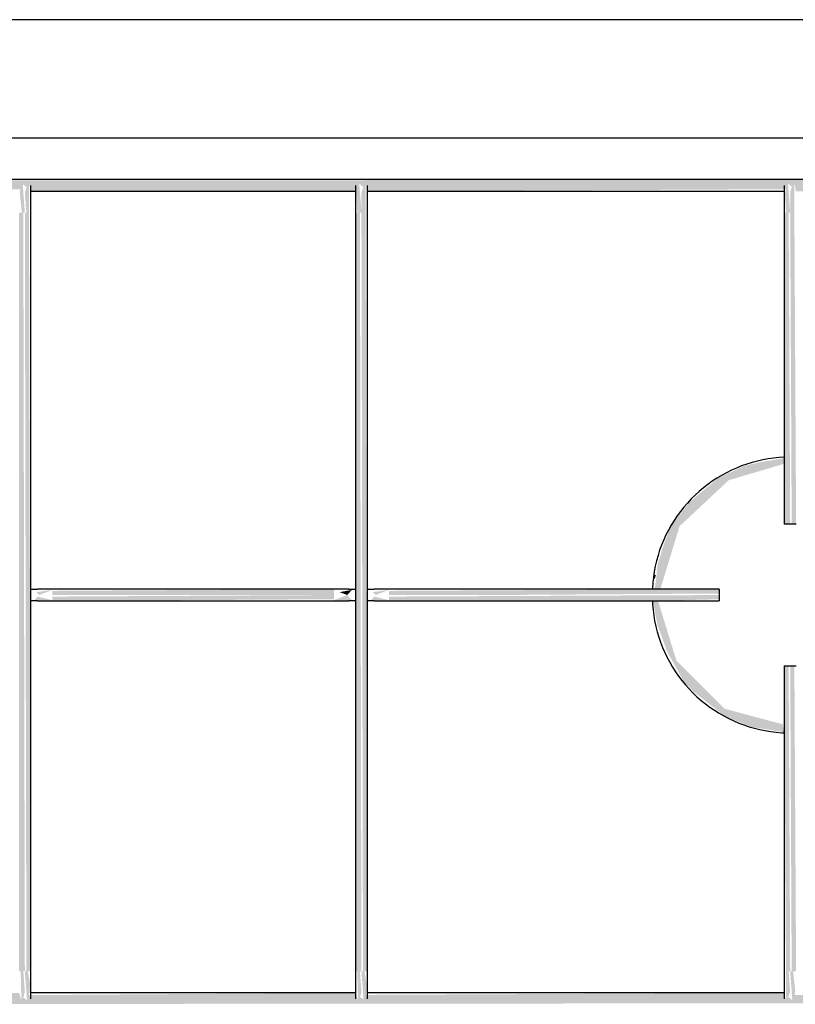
# Model space of a CAD drawing. Header units: millimetres. Extents: x -20654 to 2526, y -8238 to 977.
# Tile 211 of 219: x -10251.299 to -10251.102, y -4104.784 to -4104.534. Entities that reach past the tile are written whole.
import ezdxf

# ---------------------------------------------------------------- set-up
doc = ezdxf.new("R2010")
doc.units = ezdxf.units.MM
doc.layers.add('ARQ_ELEMENTS', color=253, linetype='Continuous')

msp = doc.modelspace()

# ---------------------------------------------------------------- hatches: boundary and pattern name
at = {"layer": 'ARQ_ELEMENTS'}
for points in [[(-10251.21344, -4104.57762), (-10251.21332, -4104.57706), (-10251.21258, -4104.57574), (-10251.21182, -4104.57651), (-10251.21094, -4104.57596), (-10251.21067, -4104.57762), (-10251.10458, -4104.5771), (-10251.10382, -4104.57574), (-10251.10303, -4104.57644), (-10251.10218, -4104.57605), (-10251.10192, -4104.57762), (-10251.00462, -4104.57719), (-10251.00462, -4104.57462), (-10251.50503, -4104.57506), (-10251.50493, -4104.57762), (-10251.40748, -4104.5771), (-10251.4067, -4104.57581), (-10251.40597, -4104.57651), (-10251.40511, -4104.57581), (-10251.40482, -4104.57762), (-10251.29872, -4104.5771), (-10251.29792, -4104.5759), (-10251.29721, -4104.57651), (-10251.29634, -4104.5759), (-10251.29606, -4104.57762), (-10251.21358, -4104.57762)], [(-10251.29791, -4104.58308), (-10251.29752, -4104.58308), (-10251.29809, -4104.57537), (-10251.29848, -4104.5759), (-10251.29882, -4104.57793), (-10251.29827, -4104.58308)], [(-10251.29677, -4104.58308), (-10251.29646, -4104.58308), (-10251.29642, -4104.57537), (-10251.29689, -4104.5759), (-10251.29752, -4104.57791), (-10251.29713, -4104.58308)], [(-10251.21319, -4104.58308), (-10251.21213, -4104.58308), (-10251.2127, -4104.57537), (-10251.21311, -4104.57596), (-10251.21343, -4104.57793)], [(-10251.21213, -4104.58308), (-10251.21107, -4104.58308), (-10251.21104, -4104.57525), (-10251.21142, -4104.57574), (-10251.21213, -4104.57791)], [(-10251.10412, -4104.58308), (-10251.10337, -4104.58308), (-10251.10394, -4104.57537), (-10251.10431, -4104.57574), (-10251.10466, -4104.57814), (-10251.10443, -4104.58308)], [(-10251.10299, -4104.58308), (-10251.10231, -4104.58308), (-10251.10228, -4104.57531), (-10251.10266, -4104.57574), (-10251.10337, -4104.57791), (-10251.10337, -4104.58308)], [(-10251.29902, -4104.77557), (-10251.29752, -4104.77557), (-10251.29791, -4104.58308), (-10251.29902, -4104.58308), (-10251.29902, -4104.76203)], [(-10251.29602, -4104.77557), (-10251.29646, -4104.58308), (-10251.29752, -4104.58308), (-10251.29713, -4104.77557), (-10251.29607, -4104.77557)], [(-10251.21358, -4104.77557), (-10251.21213, -4104.77557), (-10251.21252, -4104.58308), (-10251.21363, -4104.58308), (-10251.21363, -4104.77557)], [(-10251.21063, -4104.77557), (-10251.21107, -4104.58308), (-10251.21213, -4104.58308), (-10251.21174, -4104.77557), (-10251.21068, -4104.77557)], [(-10251.10443, -4104.6621), (-10251.10337, -4104.6621), (-10251.10376, -4104.58308), (-10251.10487, -4104.58308), (-10251.10467, -4104.6621)], [(-10251.10187, -4104.6621), (-10251.10231, -4104.58308), (-10251.10337, -4104.58308), (-10251.10299, -4104.6621), (-10251.10193, -4104.6621)], [(-10251.29392, -4104.6801), (-10251.29052, -4104.6788), (-10251.29458, -4104.67935), (-10251.29426, -4104.67971)], [(-10251.21912, -4104.6801), (-10251.21912, -4104.6786), (-10251.29052, -4104.67904), (-10251.29052, -4104.6801), (-10251.22946, -4104.6801)], [(-10251.21572, -4104.6801), (-10251.21458, -4104.6788), (-10251.21767, -4104.67936), (-10251.21577, -4104.68008)], [(-10251.20853, -4104.6801), (-10251.20513, -4104.6788), (-10251.20919, -4104.67935), (-10251.20887, -4104.67971)], [(-10251.178, -4104.6801), (-10251.12137, -4104.67971), (-10251.12137, -4104.6786), (-10251.20513, -4104.67904), (-10251.20513, -4104.6801), (-10251.18999, -4104.6801)], [(-10251.29052, -4104.6814), (-10251.29426, -4104.68049), (-10251.29506, -4104.6814)], [(-10251.29052, -4104.6816), (-10251.21912, -4104.68116), (-10251.21912, -4104.6801), (-10251.29052, -4104.68049), (-10251.29052, -4104.68155)], [(-10251.21458, -4104.6814), (-10251.21572, -4104.6801), (-10251.21912, -4104.6814)], [(-10251.20513, -4104.6814), (-10251.20887, -4104.68049), (-10251.20967, -4104.6814)], [(-10251.13797, -4104.6816), (-10251.12137, -4104.68116), (-10251.12137, -4104.6801), (-10251.20513, -4104.68049), (-10251.20513, -4104.6816), (-10251.13823, -4104.6816)], [(-10251.10376, -4104.77561), (-10251.10337, -4104.77561), (-10251.10376, -4104.6981), (-10251.10487, -4104.6981), (-10251.10443, -4104.77561), (-10251.10412, -4104.77561)], [(-10251.10231, -4104.77561), (-10251.10187, -4104.77561), (-10251.10231, -4104.6981), (-10251.10337, -4104.6981), (-10251.10299, -4104.77561), (-10251.10262, -4104.77561)], [(-10251.10487, -4104.71488), (-10251.10487, -4104.71483), (-10251.10548, -4104.71479)], [(-10251.29827, -4104.78387), (-10251.29752, -4104.78077), (-10251.29791, -4104.77557), (-10251.29858, -4104.77557), (-10251.29838, -4104.78332), (-10251.2983, -4104.78373)], [(-10251.29646, -4104.78363), (-10251.29622, -4104.77867), (-10251.29677, -4104.77557), (-10251.29752, -4104.77557), (-10251.29701, -4104.78257), (-10251.29655, -4104.78345)], [(-10251.21288, -4104.78387), (-10251.21213, -4104.78077), (-10251.21252, -4104.77557), (-10251.21319, -4104.77557), (-10251.21299, -4104.78332), (-10251.2129, -4104.78377)], [(-10251.21107, -4104.78363), (-10251.21083, -4104.77867), (-10251.21138, -4104.77557), (-10251.21213, -4104.77557), (-10251.21162, -4104.78257), (-10251.21113, -4104.78351)], [(-10251.10443, -4104.78363), (-10251.10337, -4104.78079), (-10251.10376, -4104.77561), (-10251.10443, -4104.77561), (-10251.10448, -4104.78332), (-10251.10444, -4104.78357)], [(-10251.10262, -4104.78387), (-10251.10208, -4104.78056), (-10251.10262, -4104.77561), (-10251.10337, -4104.77561), (-10251.1028, -4104.78332), (-10251.10264, -4104.78383)], [(-10251.50503, -4104.78407), (-10251.00462, -4104.78363), (-10251.00472, -4104.78107), (-10251.10217, -4104.78159), (-10251.10295, -4104.78288), (-10251.10368, -4104.78218), (-10251.10454, -4104.78288), (-10251.10483, -4104.78107), (-10251.21078, -4104.78158), (-10251.2115, -4104.7828), (-10251.21233, -4104.78218), (-10251.21309, -4104.7828), (-10251.21358, -4104.78107), (-10251.29618, -4104.78164), (-10251.29681, -4104.78296), (-10251.29777, -4104.78235), (-10251.29849, -4104.78273), (-10251.29897, -4104.78107), (-10251.40507, -4104.78159), (-10251.40582, -4104.78296), (-10251.40662, -4104.78226), (-10251.40747, -4104.78265), (-10251.40773, -4104.78107), (-10251.50503, -4104.78151), (-10251.50503, -4104.78402)]]:
    msp.add_hatch(color=256, dxfattribs=at).paths.add_polyline_path(points, flags=0)
h = msp.add_hatch(color=256, dxfattribs=at)
h.paths.add_polyline_path([(-10251.10487, -4104.71483), (-10251.10526, -4104.71291), (-10251.12003, -4104.70895), (-10251.13223, -4104.69676), (-10251.13688, -4104.6816), (-10251.13821, -4104.6816), (-10251.13701, -4104.68775), (-10251.13463, -4104.69435), (-10251.13043, -4104.70194), (-10251.12787, -4104.70463), (-10251.12003, -4104.71081), (-10251.11312, -4104.71358), (-10251.10548, -4104.71479)], flags=0)
h.paths.add_polyline_path([(-10251.13629, -4104.6786), (-10251.13615, -4104.67807), (-10251.13144, -4104.66266), (-10251.11899, -4104.65097), (-10251.10487, -4104.64678), (-10251.10487, -4104.64537), (-10251.11004, -4104.64622), (-10251.11126, -4104.64641), (-10251.11492, -4104.64729), (-10251.12161, -4104.65035), (-10251.12896, -4104.65656), (-10251.13373, -4104.66276), (-10251.13583, -4104.66836), (-10251.13683, -4104.67222), (-10251.13777, -4104.6786), (-10251.13669, -4104.6786)], flags=0)
h = msp.add_hatch(color=256, dxfattribs=at)
h.paths.add_polyline_path([(-10251.13818, -4104.6786), (-10251.13809, -4104.67807), (-10251.1382, -4104.6786)], flags=0)
h.paths.add_polyline_path([(-10251.13744, -4104.67474), (-10251.13463, -4104.66553), (-10251.13683, -4104.67172), (-10251.13738, -4104.67443)], flags=0)

# ---------------------------------------------------------------- linework, layer by layer
for p, q in [((-10250.99272, -4104.53407), (-10251.55772, -4104.53407)), ((-10251.55772, -4104.56407), (-10250.99272, -4104.56407)), ((-10251.00462, -4104.57462), (-10251.50503, -4104.57462)), ((-10251.2961, -4104.57762), (-10251.21344, -4104.57762)), ((-10251.21071, -4104.57762), (-10251.10469, -4104.57762)), ((-10251.29602, -4104.77557), (-10251.29602, -4104.58308)), ((-10251.21363, -4104.58308), (-10251.21363, -4104.77557)), ((-10251.21063, -4104.77557), (-10251.21063, -4104.58308)), ((-10251.10487, -4104.58308), (-10251.10487, -4104.6621)), ((-10251.10337, -4104.6621), (-10251.10487, -4104.6621)), ((-10251.10187, -4104.6621), (-10251.10337, -4104.6621)), ((-10251.21912, -4104.6786), (-10251.29052, -4104.6786)), ((-10251.12137, -4104.6786), (-10251.20513, -4104.6786)), ((-10251.12137, -4104.6786), (-10251.12137, -4104.6801)), ((-10251.29052, -4104.6816), (-10251.21912, -4104.6816)), ((-10251.20513, -4104.6816), (-10251.12137, -4104.6816)), ((-10251.12137, -4104.6801), (-10251.12137, -4104.6816)), ((-10251.10487, -4104.6981), (-10251.10487, -4104.77561)), ((-10251.10487, -4104.6981), (-10251.10337, -4104.6981)), ((-10251.10337, -4104.6981), (-10251.10187, -4104.6981)), ((-10251.21344, -4104.78107), (-10251.2961, -4104.78107)), ((-10251.10479, -4104.78107), (-10251.21071, -4104.78107))]:
    msp.add_line(p, q, dxfattribs=at)
at = {"layer": 'ARQ_ELEMENTS', "flags": 128}
for points in [[(-10251.29602, -4104.58308), (-10251.29602, -4104.58281), (-10251.29602, -4104.58253), (-10251.29602, -4104.58225), (-10251.29602, -4104.58198), (-10251.29602, -4104.5817), (-10251.29602, -4104.58143), (-10251.29602, -4104.58116), (-10251.29602, -4104.5809), (-10251.29602, -4104.58063), (-10251.29602, -4104.58037), (-10251.29602, -4104.58012), (-10251.29602, -4104.57987), (-10251.29602, -4104.57963), (-10251.29602, -4104.57939), (-10251.29602, -4104.57915), (-10251.29602, -4104.57893), (-10251.29602, -4104.57871), (-10251.29602, -4104.5785), (-10251.29602, -4104.57829), (-10251.29602, -4104.57809), (-10251.29602, -4104.5779), (-10251.29602, -4104.57772), (-10251.29602, -4104.57755), (-10251.29602, -4104.57738), (-10251.29602, -4104.57723), (-10251.29602, -4104.57708), (-10251.29602, -4104.57695), (-10251.29602, -4104.57682), (-10251.29602, -4104.5767), (-10251.29602, -4104.5766), (-10251.29602, -4104.5765), (-10251.29602, -4104.57642), (-10251.29602, -4104.57634), (-10251.29602, -4104.57628), (-10251.29602, -4104.57623), (-10251.29602, -4104.57618), (-10251.29602, -4104.57615), (-10251.29602, -4104.57613), (-10251.29602, -4104.57612)], [(-10251.21363, -4104.57612), (-10251.21363, -4104.57613), (-10251.21363, -4104.57615), (-10251.21363, -4104.57617), (-10251.21363, -4104.57621), (-10251.21363, -4104.57626), (-10251.21363, -4104.57632), (-10251.21363, -4104.5764), (-10251.21363, -4104.57648), (-10251.21363, -4104.57657), (-10251.21363, -4104.57667), (-10251.21363, -4104.57679), (-10251.21363, -4104.57691), (-10251.21363, -4104.57704), (-10251.21363, -4104.57719), (-10251.21363, -4104.57734), (-10251.21363, -4104.5775), (-10251.21363, -4104.57767), (-10251.21363, -4104.57785), (-10251.21363, -4104.57804), (-10251.21363, -4104.57824), (-10251.21363, -4104.57844), (-10251.21363, -4104.57865), (-10251.21363, -4104.57887), (-10251.21363, -4104.57909), (-10251.21363, -4104.57932), (-10251.21363, -4104.57956), (-10251.21363, -4104.5798), (-10251.21363, -4104.58005), (-10251.21363, -4104.58031), (-10251.21363, -4104.58056), (-10251.21363, -4104.58082), (-10251.21363, -4104.58109), (-10251.21363, -4104.58136), (-10251.21363, -4104.58163), (-10251.21363, -4104.5819), (-10251.21363, -4104.58218), (-10251.21363, -4104.58245), (-10251.21363, -4104.58273), (-10251.21363, -4104.58301), (-10251.21363, -4104.58308)], [(-10251.21063, -4104.58308), (-10251.21063, -4104.58281), (-10251.21063, -4104.58253), (-10251.21063, -4104.58225), (-10251.21063, -4104.58198), (-10251.21063, -4104.5817), (-10251.21063, -4104.58143), (-10251.21063, -4104.58116), (-10251.21063, -4104.5809), (-10251.21063, -4104.58063), (-10251.21063, -4104.58037), (-10251.21063, -4104.58012), (-10251.21063, -4104.57987), (-10251.21063, -4104.57963), (-10251.21063, -4104.57939), (-10251.21063, -4104.57915), (-10251.21063, -4104.57893), (-10251.21063, -4104.57871), (-10251.21063, -4104.5785), (-10251.21063, -4104.57829), (-10251.21063, -4104.57809), (-10251.21063, -4104.5779), (-10251.21063, -4104.57772), (-10251.21063, -4104.57755), (-10251.21063, -4104.57738), (-10251.21063, -4104.57723), (-10251.21063, -4104.57708), (-10251.21063, -4104.57695), (-10251.21063, -4104.57682), (-10251.21063, -4104.5767), (-10251.21063, -4104.5766), (-10251.21063, -4104.5765), (-10251.21063, -4104.57642), (-10251.21063, -4104.57634), (-10251.21063, -4104.57628), (-10251.21063, -4104.57623), (-10251.21063, -4104.57618), (-10251.21063, -4104.57615), (-10251.21063, -4104.57613), (-10251.21063, -4104.57612)], [(-10251.10487, -4104.57612), (-10251.10487, -4104.57613), (-10251.10487, -4104.57615), (-10251.10487, -4104.57617), (-10251.10487, -4104.57621), (-10251.10487, -4104.57626), (-10251.10487, -4104.57632), (-10251.10487, -4104.5764), (-10251.10487, -4104.57648), (-10251.10487, -4104.57657), (-10251.10487, -4104.57667), (-10251.10487, -4104.57679), (-10251.10487, -4104.57691), (-10251.10487, -4104.57704), (-10251.10487, -4104.57719), (-10251.10487, -4104.57734), (-10251.10487, -4104.5775), (-10251.10487, -4104.57767), (-10251.10487, -4104.57785), (-10251.10487, -4104.57804), (-10251.10487, -4104.57824), (-10251.10487, -4104.57844), (-10251.10487, -4104.57865), (-10251.10487, -4104.57887), (-10251.10487, -4104.57909), (-10251.10487, -4104.57932), (-10251.10487, -4104.57956), (-10251.10487, -4104.5798), (-10251.10487, -4104.58005), (-10251.10487, -4104.58031), (-10251.10487, -4104.58056), (-10251.10487, -4104.58082), (-10251.10487, -4104.58109), (-10251.10487, -4104.58136), (-10251.10487, -4104.58163), (-10251.10487, -4104.5819), (-10251.10487, -4104.58218), (-10251.10487, -4104.58245), (-10251.10487, -4104.58273), (-10251.10487, -4104.58301), (-10251.10487, -4104.58308)], [(-10251.10479, -4104.64513), (-10251.10617, -4104.64521), (-10251.10756, -4104.64535), (-10251.10895, -4104.64555), (-10251.11033, -4104.6458), (-10251.11169, -4104.6461), (-10251.11305, -4104.64646), (-10251.11438, -4104.64688), (-10251.1157, -4104.64734), (-10251.117, -4104.64786), (-10251.11828, -4104.64843), (-10251.11954, -4104.64905), (-10251.12076, -4104.64973), (-10251.12197, -4104.65044), (-10251.12314, -4104.65121), (-10251.12428, -4104.65203), (-10251.12538, -4104.65288), (-10251.12645, -4104.65379), (-10251.12749, -4104.65473), (-10251.12848, -4104.65571), (-10251.12944, -4104.65674), (-10251.13035, -4104.6578), (-10251.13122, -4104.6589), (-10251.13205, -4104.66003), (-10251.13283, -4104.66119), (-10251.13356, -4104.66238), (-10251.13424, -4104.6636), (-10251.13488, -4104.66485), (-10251.13546, -4104.66612), (-10251.136, -4104.66742), (-10251.13648, -4104.66873), (-10251.1369, -4104.67006), (-10251.13728, -4104.67141), (-10251.1376, -4104.67278), (-10251.13786, -4104.67415), (-10251.13808, -4104.67553), (-10251.13823, -4104.67693), (-10251.13833, -4104.67832)], [(-10251.10479, -4104.64513), (-10251.10617, -4104.64521), (-10251.10756, -4104.64535), (-10251.10895, -4104.64555), (-10251.11033, -4104.6458), (-10251.11169, -4104.6461), (-10251.11305, -4104.64646), (-10251.11438, -4104.64688), (-10251.1157, -4104.64734), (-10251.117, -4104.64786), (-10251.11828, -4104.64843), (-10251.11954, -4104.64905), (-10251.12076, -4104.64973), (-10251.12197, -4104.65044), (-10251.12314, -4104.65121), (-10251.12428, -4104.65203), (-10251.12538, -4104.65288), (-10251.12645, -4104.65379), (-10251.12749, -4104.65473), (-10251.12848, -4104.65571), (-10251.12944, -4104.65674), (-10251.13035, -4104.6578), (-10251.13122, -4104.6589), (-10251.13205, -4104.66003), (-10251.13283, -4104.66119), (-10251.13356, -4104.66238), (-10251.13424, -4104.6636), (-10251.13488, -4104.66485), (-10251.13546, -4104.66612), (-10251.136, -4104.66742), (-10251.13648, -4104.66873), (-10251.1369, -4104.67006), (-10251.13728, -4104.67141), (-10251.1376, -4104.67278), (-10251.13786, -4104.67415), (-10251.13808, -4104.67553), (-10251.13823, -4104.67693), (-10251.13833, -4104.67832)], [(-10251.29603, -4104.6786), (-10251.29592, -4104.6786), (-10251.2958, -4104.6786), (-10251.2957, -4104.6786), (-10251.29559, -4104.6786), (-10251.29549, -4104.6786), (-10251.29539, -4104.6786), (-10251.29529, -4104.6786), (-10251.2952, -4104.6786), (-10251.29511, -4104.6786), (-10251.29502, -4104.6786), (-10251.29494, -4104.6786), (-10251.29486, -4104.6786), (-10251.29479, -4104.6786), (-10251.29472, -4104.6786), (-10251.29466, -4104.6786), (-10251.2946, -4104.6786), (-10251.29454, -4104.6786), (-10251.29449, -4104.6786), (-10251.29444, -4104.6786), (-10251.2944, -4104.6786), (-10251.29437, -4104.6786), (-10251.29434, -4104.6786), (-10251.29433, -4104.6786)], [(-10251.29052, -4104.6786), (-10251.29068, -4104.6786), (-10251.29083, -4104.6786), (-10251.29099, -4104.6786), (-10251.29114, -4104.6786), (-10251.2913, -4104.6786), (-10251.29145, -4104.6786), (-10251.2916, -4104.6786), (-10251.29175, -4104.6786), (-10251.29189, -4104.6786), (-10251.29204, -4104.6786), (-10251.29218, -4104.6786), (-10251.29232, -4104.6786), (-10251.29246, -4104.6786), (-10251.29259, -4104.6786), (-10251.29272, -4104.6786), (-10251.29285, -4104.6786), (-10251.29297, -4104.6786), (-10251.29309, -4104.6786), (-10251.2932, -4104.6786), (-10251.29331, -4104.6786), (-10251.29342, -4104.6786), (-10251.29352, -4104.6786), (-10251.29362, -4104.6786), (-10251.29371, -4104.6786), (-10251.2938, -4104.6786), (-10251.29388, -4104.6786), (-10251.29395, -4104.6786), (-10251.29402, -4104.6786), (-10251.29409, -4104.6786), (-10251.29415, -4104.6786), (-10251.2942, -4104.6786), (-10251.29425, -4104.6786), (-10251.29429, -4104.6786), (-10251.29433, -4104.6786), (-10251.29433, -4104.6786)], [(-10251.21532, -4104.6786), (-10251.21535, -4104.6786), (-10251.21539, -4104.6786), (-10251.21544, -4104.6786), (-10251.21549, -4104.6786), (-10251.21555, -4104.6786), (-10251.21562, -4104.6786), (-10251.21569, -4104.6786), (-10251.21576, -4104.6786), (-10251.21584, -4104.6786), (-10251.21593, -4104.6786), (-10251.21602, -4104.6786), (-10251.21611, -4104.6786), (-10251.21621, -4104.6786), (-10251.21632, -4104.6786), (-10251.21643, -4104.6786), (-10251.21654, -4104.6786), (-10251.21666, -4104.6786), (-10251.21678, -4104.6786), (-10251.21691, -4104.6786), (-10251.21704, -4104.6786), (-10251.21717, -4104.6786), (-10251.21731, -4104.6786), (-10251.21745, -4104.6786), (-10251.21759, -4104.6786), (-10251.21773, -4104.6786), (-10251.21788, -4104.6786), (-10251.21803, -4104.6786), (-10251.21818, -4104.6786), (-10251.21833, -4104.6786), (-10251.21848, -4104.6786), (-10251.21864, -4104.6786), (-10251.21879, -4104.6786), (-10251.21895, -4104.6786), (-10251.2191, -4104.6786), (-10251.21912, -4104.6786)], [(-10251.21532, -4104.6786), (-10251.21529, -4104.6786), (-10251.21526, -4104.6786), (-10251.21522, -4104.6786), (-10251.21517, -4104.6786), (-10251.21512, -4104.6786), (-10251.21507, -4104.6786), (-10251.21501, -4104.6786), (-10251.21495, -4104.6786), (-10251.21488, -4104.6786), (-10251.21481, -4104.6786), (-10251.21473, -4104.6786), (-10251.21465, -4104.6786), (-10251.21457, -4104.6786), (-10251.21448, -4104.6786), (-10251.21439, -4104.6786), (-10251.21429, -4104.6786), (-10251.21419, -4104.6786), (-10251.21409, -4104.6786), (-10251.21398, -4104.6786), (-10251.21388, -4104.6786), (-10251.21376, -4104.6786), (-10251.21365, -4104.6786)], [(-10251.21064, -4104.6786), (-10251.21053, -4104.6786), (-10251.21041, -4104.6786), (-10251.21031, -4104.6786), (-10251.2102, -4104.6786), (-10251.2101, -4104.6786), (-10251.21, -4104.6786), (-10251.2099, -4104.6786), (-10251.20981, -4104.6786), (-10251.20972, -4104.6786), (-10251.20963, -4104.6786), (-10251.20955, -4104.6786), (-10251.20947, -4104.6786), (-10251.2094, -4104.6786), (-10251.20933, -4104.6786), (-10251.20927, -4104.6786), (-10251.20921, -4104.6786), (-10251.20915, -4104.6786), (-10251.2091, -4104.6786), (-10251.20905, -4104.6786), (-10251.20901, -4104.6786), (-10251.20898, -4104.6786), (-10251.20895, -4104.6786), (-10251.20894, -4104.6786)], [(-10251.20513, -4104.6786), (-10251.20529, -4104.6786), (-10251.20545, -4104.6786), (-10251.2056, -4104.6786), (-10251.20575, -4104.6786), (-10251.20591, -4104.6786), (-10251.20606, -4104.6786), (-10251.20621, -4104.6786), (-10251.20636, -4104.6786), (-10251.2065, -4104.6786), (-10251.20665, -4104.6786), (-10251.20679, -4104.6786), (-10251.20693, -4104.6786), (-10251.20707, -4104.6786), (-10251.2072, -4104.6786), (-10251.20733, -4104.6786), (-10251.20746, -4104.6786), (-10251.20758, -4104.6786), (-10251.2077, -4104.6786), (-10251.20781, -4104.6786), (-10251.20792, -4104.6786), (-10251.20803, -4104.6786), (-10251.20813, -4104.6786), (-10251.20823, -4104.6786), (-10251.20832, -4104.6786), (-10251.20841, -4104.6786), (-10251.20849, -4104.6786), (-10251.20856, -4104.6786), (-10251.20863, -4104.6786), (-10251.2087, -4104.6786), (-10251.20876, -4104.6786), (-10251.20881, -4104.6786), (-10251.20886, -4104.6786), (-10251.2089, -4104.6786), (-10251.20894, -4104.6786), (-10251.20894, -4104.6786)], [(-10251.29433, -4104.6816), (-10251.29436, -4104.6816), (-10251.29439, -4104.6816), (-10251.29443, -4104.6816), (-10251.29448, -4104.6816), (-10251.29453, -4104.6816), (-10251.29458, -4104.6816), (-10251.29464, -4104.6816), (-10251.2947, -4104.6816), (-10251.29477, -4104.6816), (-10251.29484, -4104.6816), (-10251.29492, -4104.6816), (-10251.295, -4104.6816), (-10251.29508, -4104.6816), (-10251.29517, -4104.6816), (-10251.29526, -4104.6816), (-10251.29536, -4104.6816), (-10251.29546, -4104.6816), (-10251.29556, -4104.6816), (-10251.29566, -4104.6816), (-10251.29577, -4104.6816), (-10251.29588, -4104.6816), (-10251.296, -4104.6816)], [(-10251.29433, -4104.6816), (-10251.2943, -4104.6816), (-10251.29425, -4104.6816), (-10251.29421, -4104.6816), (-10251.29416, -4104.6816), (-10251.2941, -4104.6816), (-10251.29403, -4104.6816), (-10251.29396, -4104.6816), (-10251.29389, -4104.6816), (-10251.29381, -4104.6816), (-10251.29372, -4104.6816), (-10251.29363, -4104.6816), (-10251.29353, -4104.6816), (-10251.29343, -4104.6816), (-10251.29333, -4104.6816), (-10251.29322, -4104.6816), (-10251.2931, -4104.6816), (-10251.29299, -4104.6816), (-10251.29286, -4104.6816), (-10251.29274, -4104.6816), (-10251.29261, -4104.6816), (-10251.29248, -4104.6816), (-10251.29234, -4104.6816), (-10251.2922, -4104.6816), (-10251.29206, -4104.6816), (-10251.29191, -4104.6816), (-10251.29177, -4104.6816), (-10251.29162, -4104.6816), (-10251.29147, -4104.6816), (-10251.29132, -4104.6816), (-10251.29117, -4104.6816), (-10251.29101, -4104.6816), (-10251.29086, -4104.6816), (-10251.2907, -4104.6816), (-10251.29055, -4104.6816), (-10251.29052, -4104.6816)], [(-10251.21912, -4104.6816), (-10251.21897, -4104.6816), (-10251.21881, -4104.6816), (-10251.21866, -4104.6816), (-10251.2185, -4104.6816), (-10251.21835, -4104.6816), (-10251.2182, -4104.6816), (-10251.21805, -4104.6816), (-10251.2179, -4104.6816), (-10251.21775, -4104.6816), (-10251.21761, -4104.6816), (-10251.21747, -4104.6816), (-10251.21733, -4104.6816), (-10251.21719, -4104.6816), (-10251.21706, -4104.6816), (-10251.21693, -4104.6816), (-10251.2168, -4104.6816), (-10251.21668, -4104.6816), (-10251.21656, -4104.6816), (-10251.21645, -4104.6816), (-10251.21634, -4104.6816), (-10251.21623, -4104.6816), (-10251.21613, -4104.6816), (-10251.21603, -4104.6816), (-10251.21594, -4104.6816), (-10251.21585, -4104.6816), (-10251.21577, -4104.6816), (-10251.2157, -4104.6816), (-10251.21563, -4104.6816), (-10251.21556, -4104.6816), (-10251.2155, -4104.6816), (-10251.21545, -4104.6816), (-10251.2154, -4104.6816), (-10251.21536, -4104.6816), (-10251.21532, -4104.6816), (-10251.21532, -4104.6816)], [(-10251.21362, -4104.6816), (-10251.21373, -4104.6816), (-10251.21384, -4104.6816), (-10251.21395, -4104.6816), (-10251.21406, -4104.6816), (-10251.21416, -4104.6816), (-10251.21426, -4104.6816), (-10251.21436, -4104.6816), (-10251.21445, -4104.6816), (-10251.21454, -4104.6816), (-10251.21463, -4104.6816), (-10251.21471, -4104.6816), (-10251.21479, -4104.6816), (-10251.21486, -4104.6816), (-10251.21493, -4104.6816), (-10251.21499, -4104.6816), (-10251.21505, -4104.6816), (-10251.21511, -4104.6816), (-10251.21516, -4104.6816), (-10251.2152, -4104.6816), (-10251.21524, -4104.6816), (-10251.21528, -4104.6816), (-10251.21531, -4104.6816), (-10251.21532, -4104.6816)], [(-10251.20894, -4104.6816), (-10251.20897, -4104.6816), (-10251.209, -4104.6816), (-10251.20904, -4104.6816), (-10251.20909, -4104.6816), (-10251.20914, -4104.6816), (-10251.20919, -4104.6816), (-10251.20925, -4104.6816), (-10251.20931, -4104.6816), (-10251.20938, -4104.6816), (-10251.20945, -4104.6816), (-10251.20953, -4104.6816), (-10251.20961, -4104.6816), (-10251.20969, -4104.6816), (-10251.20978, -4104.6816), (-10251.20987, -4104.6816), (-10251.20997, -4104.6816), (-10251.21007, -4104.6816), (-10251.21017, -4104.6816), (-10251.21027, -4104.6816), (-10251.21038, -4104.6816), (-10251.21049, -4104.6816), (-10251.21061, -4104.6816)], [(-10251.20894, -4104.6816), (-10251.20891, -4104.6816), (-10251.20886, -4104.6816), (-10251.20882, -4104.6816), (-10251.20877, -4104.6816), (-10251.20871, -4104.6816), (-10251.20864, -4104.6816), (-10251.20857, -4104.6816), (-10251.2085, -4104.6816), (-10251.20842, -4104.6816), (-10251.20833, -4104.6816), (-10251.20824, -4104.6816), (-10251.20814, -4104.6816), (-10251.20804, -4104.6816), (-10251.20794, -4104.6816), (-10251.20783, -4104.6816), (-10251.20771, -4104.6816), (-10251.2076, -4104.6816), (-10251.20747, -4104.6816), (-10251.20735, -4104.6816), (-10251.20722, -4104.6816), (-10251.20709, -4104.6816), (-10251.20695, -4104.6816), (-10251.20681, -4104.6816), (-10251.20667, -4104.6816), (-10251.20652, -4104.6816), (-10251.20638, -4104.6816), (-10251.20623, -4104.6816), (-10251.20608, -4104.6816), (-10251.20593, -4104.6816), (-10251.20578, -4104.6816), (-10251.20562, -4104.6816), (-10251.20547, -4104.6816), (-10251.20531, -4104.6816), (-10251.20516, -4104.6816), (-10251.20513, -4104.6816)], [(-10251.13834, -4104.68152), (-10251.13829, -4104.68252), (-10251.13817, -4104.68391), (-10251.13799, -4104.6853), (-10251.13775, -4104.68668), (-10251.13746, -4104.68805), (-10251.13711, -4104.68941), (-10251.13671, -4104.69075), (-10251.13626, -4104.69207), (-10251.13576, -4104.69338), (-10251.1352, -4104.69466), (-10251.13459, -4104.69592), (-10251.13393, -4104.69716), (-10251.13323, -4104.69837), (-10251.13247, -4104.69955), (-10251.13167, -4104.7007), (-10251.13083, -4104.70181), (-10251.12993, -4104.70289), (-10251.129, -4104.70394), (-10251.12803, -4104.70494), (-10251.12702, -4104.70591), (-10251.12596, -4104.70683), (-10251.12488, -4104.70771), (-10251.12376, -4104.70855), (-10251.1226, -4104.70934), (-10251.12142, -4104.71009), (-10251.1202, -4104.71079), (-10251.11896, -4104.71144), (-10251.1177, -4104.71203), (-10251.11641, -4104.71258), (-10251.1151, -4104.71308), (-10251.11377, -4104.71352), (-10251.11243, -4104.71391), (-10251.11107, -4104.71424), (-10251.1097, -4104.71452), (-10251.10831, -4104.71475), (-10251.10692, -4104.71492), (-10251.10553, -4104.71503), (-10251.10482, -4104.71506)], [(-10251.13834, -4104.68152), (-10251.13829, -4104.68252), (-10251.13817, -4104.68391), (-10251.13799, -4104.6853), (-10251.13775, -4104.68668), (-10251.13746, -4104.68805), (-10251.13711, -4104.68941), (-10251.13671, -4104.69075), (-10251.13626, -4104.69207), (-10251.13576, -4104.69338), (-10251.1352, -4104.69466), (-10251.13459, -4104.69592), (-10251.13393, -4104.69716), (-10251.13323, -4104.69837), (-10251.13247, -4104.69955), (-10251.13167, -4104.7007), (-10251.13083, -4104.70181), (-10251.12993, -4104.70289), (-10251.129, -4104.70394), (-10251.12803, -4104.70494), (-10251.12702, -4104.70591), (-10251.12596, -4104.70683), (-10251.12488, -4104.70771), (-10251.12376, -4104.70855), (-10251.1226, -4104.70934), (-10251.12142, -4104.71009), (-10251.1202, -4104.71079), (-10251.11896, -4104.71144), (-10251.1177, -4104.71203), (-10251.11641, -4104.71258), (-10251.1151, -4104.71308), (-10251.11377, -4104.71352), (-10251.11243, -4104.71391), (-10251.11107, -4104.71424), (-10251.1097, -4104.71452), (-10251.10831, -4104.71475), (-10251.10692, -4104.71492), (-10251.10553, -4104.71503), (-10251.10482, -4104.71506)], [(-10251.29602, -4104.78257), (-10251.29602, -4104.78257), (-10251.29602, -4104.78255), (-10251.29602, -4104.78252), (-10251.29602, -4104.78248), (-10251.29602, -4104.78243), (-10251.29602, -4104.78237), (-10251.29602, -4104.7823), (-10251.29602, -4104.78222), (-10251.29602, -4104.78212), (-10251.29602, -4104.78202), (-10251.29602, -4104.78191), (-10251.29602, -4104.78178), (-10251.29602, -4104.78165), (-10251.29602, -4104.7815), (-10251.29602, -4104.78135), (-10251.29602, -4104.78119), (-10251.29602, -4104.78102), (-10251.29602, -4104.78084), (-10251.29602, -4104.78065), (-10251.29602, -4104.78045), (-10251.29602, -4104.78025), (-10251.29602, -4104.78003), (-10251.29602, -4104.77981), (-10251.29602, -4104.77959), (-10251.29602, -4104.77936), (-10251.29602, -4104.77912), (-10251.29602, -4104.77887), (-10251.29602, -4104.77862), (-10251.29602, -4104.77837), (-10251.29602, -4104.77811), (-10251.29602, -4104.77785), (-10251.29602, -4104.77758), (-10251.29602, -4104.77731), (-10251.29602, -4104.77704), (-10251.29602, -4104.77676), (-10251.29602, -4104.77649), (-10251.29602, -4104.77621), (-10251.29602, -4104.77593), (-10251.29602, -4104.77565), (-10251.29602, -4104.77557)], [(-10251.21363, -4104.77557), (-10251.21363, -4104.77585), (-10251.21363, -4104.77613), (-10251.21363, -4104.77641), (-10251.21363, -4104.77669), (-10251.21363, -4104.77696), (-10251.21363, -4104.77724), (-10251.21363, -4104.77751), (-10251.21363, -4104.77777), (-10251.21363, -4104.77804), (-10251.21363, -4104.7783), (-10251.21363, -4104.77855), (-10251.21363, -4104.77881), (-10251.21363, -4104.77905), (-10251.21363, -4104.77929), (-10251.21363, -4104.77953), (-10251.21363, -4104.77975), (-10251.21363, -4104.77997), (-10251.21363, -4104.78019), (-10251.21363, -4104.7804), (-10251.21363, -4104.78059), (-10251.21363, -4104.78079), (-10251.21363, -4104.78097), (-10251.21363, -4104.78114), (-10251.21363, -4104.78131), (-10251.21363, -4104.78146), (-10251.21363, -4104.78161), (-10251.21363, -4104.78175), (-10251.21363, -4104.78187), (-10251.21363, -4104.78199), (-10251.21363, -4104.7821), (-10251.21363, -4104.78219), (-10251.21363, -4104.78228), (-10251.21363, -4104.78235), (-10251.21363, -4104.78242), (-10251.21363, -4104.78247), (-10251.21363, -4104.78251), (-10251.21363, -4104.78254), (-10251.21363, -4104.78256), (-10251.21363, -4104.78257)], [(-10251.21063, -4104.78257), (-10251.21063, -4104.78257), (-10251.21063, -4104.78255), (-10251.21063, -4104.78252), (-10251.21063, -4104.78248), (-10251.21063, -4104.78243), (-10251.21063, -4104.78237), (-10251.21063, -4104.7823), (-10251.21063, -4104.78222), (-10251.21063, -4104.78212), (-10251.21063, -4104.78202), (-10251.21063, -4104.78191), (-10251.21063, -4104.78178), (-10251.21063, -4104.78165), (-10251.21063, -4104.7815), (-10251.21063, -4104.78135), (-10251.21063, -4104.78119), (-10251.21063, -4104.78102), (-10251.21063, -4104.78084), (-10251.21063, -4104.78065), (-10251.21063, -4104.78045), (-10251.21063, -4104.78025), (-10251.21063, -4104.78003), (-10251.21063, -4104.77981), (-10251.21063, -4104.77959), (-10251.21063, -4104.77936), (-10251.21063, -4104.77912), (-10251.21063, -4104.77887), (-10251.21063, -4104.77862), (-10251.21063, -4104.77837), (-10251.21063, -4104.77811), (-10251.21063, -4104.77785), (-10251.21063, -4104.77758), (-10251.21063, -4104.77731), (-10251.21063, -4104.77704), (-10251.21063, -4104.77676), (-10251.21063, -4104.77649), (-10251.21063, -4104.77621), (-10251.21063, -4104.77593), (-10251.21063, -4104.77565), (-10251.21063, -4104.77557)], [(-10251.10487, -4104.77561), (-10251.10487, -4104.77589), (-10251.10487, -4104.77617), (-10251.10487, -4104.77645), (-10251.10487, -4104.77672), (-10251.10487, -4104.777), (-10251.10487, -4104.77727), (-10251.10487, -4104.77754), (-10251.10487, -4104.7778), (-10251.10487, -4104.77806), (-10251.10487, -4104.77832), (-10251.10487, -4104.77858), (-10251.10487, -4104.77883), (-10251.10487, -4104.77907), (-10251.10487, -4104.77931), (-10251.10487, -4104.77954), (-10251.10487, -4104.77977), (-10251.10487, -4104.77999), (-10251.10487, -4104.7802), (-10251.10487, -4104.78041), (-10251.10487, -4104.78061), (-10251.10487, -4104.7808), (-10251.10487, -4104.78098), (-10251.10487, -4104.78115), (-10251.10487, -4104.78131), (-10251.10487, -4104.78147), (-10251.10487, -4104.78162), (-10251.10487, -4104.78175), (-10251.10487, -4104.78188), (-10251.10487, -4104.78199), (-10251.10487, -4104.7821), (-10251.10487, -4104.7822), (-10251.10487, -4104.78228), (-10251.10487, -4104.78236), (-10251.10487, -4104.78242), (-10251.10487, -4104.78247), (-10251.10487, -4104.78251), (-10251.10487, -4104.78254), (-10251.10487, -4104.78256), (-10251.10487, -4104.78257)]]:
    msp.add_lwpolyline(points, dxfattribs=at)
at = {"layer": 'ARQ_ELEMENTS'}
msp.add_open_spline([(-10251.13777, -4104.67594), (-10251.13777, -4104.67582), (-10251.13773, -4104.67557), (-10251.13765, -4104.67523), (-10251.13757, -4104.67507), (-10251.13753, -4104.675)], degree=3, dxfattribs=at)

doc.saveas('drawing.dxf')
